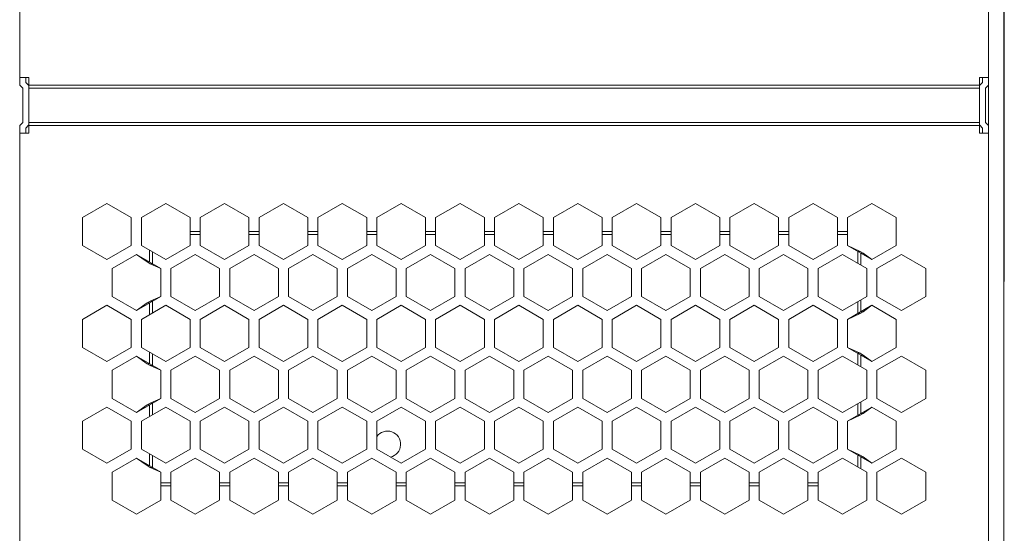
# Model space of a CAD drawing. Header units: inches. Extents: x -123 to 4816, y -2998 to 548.
# Tile 117 of 148: x 3940 to 4037, y 206 to 257. Entities that reach past the tile are written whole.
import ezdxf

# ---------------------------------------------------------------- set-up
doc = ezdxf.new("R2010")
doc.units = ezdxf.units.IN
doc.header["$MEASUREMENT"] = 0
doc.layers.get('0').update_dxf_attribs({"lineweight": 0})

msp = doc.modelspace()

# ---------------------------------------------------------------- linework, layer by layer
at = {"color": 3, "linetype": 'Continuous'}
for p, q in [((4035.26, 129.228), (4035.26, 307.228)), ((4036.76, 307.228), (4036.76, 129.228)), ((3939.76, 299.228), (3939.76, 250.115)), ((4036.81, 280.728), (4036.81, 230.728)), ((3939.76, 250.867), (3940.66, 250.867)), ((3940.36, 250.867), (3940.36, 250.364)), ((3940.66, 250.867), (3940.66, 245.367)), ((4035.26, 250.864), (4034.36, 250.864)), ((4034.36, 250.864), (4034.36, 245.364)), ((4034.66, 250.864), (4034.66, 250.364)), ((3939.76, 250.115), (3940.06, 249.815)), ((3940.06, 246.415), (3940.06, 249.815)), ((3940.36, 250.364), (3940.634, 250.089)), ((3940.66, 250.115), (4034.36, 250.115)), ((3940.66, 249.815), (4034.36, 249.815)), ((4034.66, 250.364), (4034.385, 250.089)), ((4035.26, 250.115), (4034.96, 249.815)), ((4034.96, 246.415), (4034.96, 249.815)), ((3940.06, 246.415), (3939.76, 246.115)), ((3939.76, 246.115), (3939.76, 200.115)), ((3940.634, 246.141), (3940.36, 245.867)), ((3940.36, 245.867), (3940.36, 245.367)), ((4034.36, 246.415), (3940.66, 246.415)), ((3940.66, 246.115), (4034.36, 246.115)), ((4034.385, 246.141), (4034.66, 245.867)), ((4034.66, 245.867), (4034.66, 245.364)), ((4034.96, 246.415), (4035.26, 246.115)), ((3939.76, 245.367), (3940.66, 245.367)), ((4035.26, 245.364), (4034.36, 245.364)), ((3945.96, 237.047), (3948.36, 238.433)), ((3948.36, 238.433), (3950.76, 237.047)), ((3951.76, 237.047), (3954.16, 238.433)), ((3954.16, 238.433), (3956.56, 237.047)), ((3957.56, 237.047), (3959.96, 238.433)), ((3959.96, 238.433), (3962.36, 237.047)), ((3963.36, 237.047), (3965.76, 238.433)), ((3965.76, 238.433), (3968.16, 237.047)), ((3969.16, 237.047), (3971.56, 238.433)), ((3971.56, 238.433), (3973.96, 237.047)), ((3974.96, 237.047), (3977.36, 238.433)), ((3977.36, 238.433), (3979.76, 237.047)), ((3980.76, 237.047), (3983.16, 238.433)), ((3983.16, 238.433), (3985.56, 237.047)), ((3986.56, 237.047), (3988.96, 238.433)), ((3988.96, 238.433), (3991.36, 237.047)), ((3992.36, 237.047), (3994.76, 238.433)), ((3994.76, 238.433), (3997.16, 237.047)), ((3998.16, 237.047), (4000.56, 238.433)), ((4000.56, 238.433), (4002.96, 237.047)), ((4003.96, 237.047), (4006.36, 238.433)), ((4006.36, 238.433), (4008.76, 237.047)), ((4009.76, 237.047), (4012.16, 238.433)), ((4012.16, 238.433), (4014.56, 237.047)), ((4015.56, 237.047), (4017.96, 238.433)), ((4017.96, 238.433), (4020.36, 237.047)), ((4021.36, 237.047), (4023.76, 238.433)), ((4023.76, 238.433), (4026.16, 237.047)), ((3945.96, 234.276), (3945.96, 237.047)), ((3950.76, 237.047), (3950.76, 234.276)), ((3951.76, 234.276), (3951.76, 237.047)), ((3956.56, 237.047), (3956.56, 234.276)), ((3957.56, 234.276), (3957.56, 237.047)), ((3962.36, 237.047), (3962.36, 234.276)), ((3963.36, 234.276), (3963.36, 237.047)), ((3968.16, 237.047), (3968.16, 234.276)), ((3969.16, 234.276), (3969.16, 237.047)), ((3973.96, 237.047), (3973.96, 234.276)), ((3974.96, 234.276), (3974.96, 237.047)), ((3979.76, 237.047), (3979.76, 234.276)), ((3980.76, 234.276), (3980.76, 237.047)), ((3985.56, 237.047), (3985.56, 234.276)), ((3986.56, 234.276), (3986.56, 237.047)), ((3991.36, 237.047), (3991.36, 234.276)), ((3992.36, 234.276), (3992.36, 237.047)), ((3997.16, 237.047), (3997.16, 234.276)), ((3998.16, 234.276), (3998.16, 237.047)), ((4002.96, 237.047), (4002.96, 234.276)), ((4003.96, 234.276), (4003.96, 237.047)), ((4008.76, 237.047), (4008.76, 234.276)), ((4009.76, 234.276), (4009.76, 237.047)), ((4014.56, 237.047), (4014.56, 234.276)), ((4015.56, 234.276), (4015.56, 237.047)), ((4020.36, 237.047), (4020.36, 234.276)), ((4021.36, 234.276), (4021.36, 237.047)), ((4026.16, 237.047), (4026.16, 234.276)), ((3957.56, 235.678), (3956.56, 235.678)), ((3956.56, 235.378), (3957.56, 235.378)), ((3963.36, 235.678), (3962.36, 235.678)), ((3962.36, 235.378), (3963.36, 235.378)), ((3969.16, 235.678), (3968.16, 235.678)), ((3968.16, 235.378), (3969.16, 235.378)), ((3974.96, 235.678), (3973.96, 235.678)), ((3973.96, 235.378), (3974.96, 235.378)), ((3980.76, 235.678), (3979.76, 235.678)), ((3979.76, 235.378), (3980.76, 235.378)), ((3986.56, 235.678), (3985.56, 235.678)), ((3985.56, 235.378), (3986.56, 235.378)), ((3992.36, 235.678), (3991.36, 235.678)), ((3991.36, 235.378), (3992.36, 235.378)), ((3998.16, 235.678), (3997.16, 235.678)), ((3997.16, 235.378), (3998.16, 235.378)), ((4003.96, 235.678), (4002.96, 235.678)), ((4002.96, 235.378), (4003.96, 235.378)), ((4009.76, 235.678), (4008.76, 235.678)), ((4008.76, 235.378), (4009.76, 235.378)), ((4015.56, 235.678), (4014.56, 235.678)), ((4014.56, 235.378), (4015.56, 235.378)), ((4021.36, 235.678), (4020.36, 235.678)), ((4020.36, 235.378), (4021.36, 235.378)), ((3948.36, 232.89), (3945.96, 234.276)), ((3950.76, 234.276), (3948.36, 232.89)), ((3954.16, 232.89), (3951.76, 234.276)), ((3954.16, 232.89), (3956.56, 234.276)), ((3957.56, 234.276), (3959.96, 232.89)), ((3962.36, 234.276), (3959.96, 232.89)), ((3963.36, 234.276), (3965.76, 232.89)), ((3965.76, 232.89), (3968.16, 234.276)), ((3969.16, 234.276), (3971.56, 232.89)), ((3971.56, 232.89), (3973.96, 234.276)), ((3974.96, 234.276), (3977.36, 232.89)), ((3979.76, 234.276), (3977.36, 232.89)), ((3980.76, 234.276), (3983.16, 232.89)), ((3983.16, 232.89), (3985.56, 234.276)), ((3986.56, 234.276), (3988.96, 232.89)), ((3988.96, 232.89), (3991.36, 234.276)), ((3992.36, 234.276), (3994.76, 232.89)), ((3994.76, 232.89), (3997.16, 234.276)), ((3998.16, 234.276), (4000.56, 232.89)), ((4000.56, 232.89), (4002.96, 234.276)), ((4003.96, 234.276), (4006.36, 232.89)), ((4006.36, 232.89), (4008.76, 234.276)), ((4009.76, 234.276), (4012.16, 232.89)), ((4012.16, 232.89), (4014.56, 234.276)), ((4015.56, 234.276), (4017.96, 232.89)), ((4017.96, 232.89), (4020.36, 234.276)), ((4021.36, 234.276), (4022.608, 233.699)), ((4021.36, 234.276), (4023.76, 232.89)), ((4026.16, 234.276), (4023.76, 232.89)), ((3948.86, 232.024), (3951.26, 233.41)), ((3951.26, 233.41), (3953.66, 232.024)), ((3951.26, 233.41), (3952.311, 232.659)), ((3952.56, 232.659), (3952.56, 233.814)), ((3952.86, 232.486), (3952.86, 233.641)), ((3957.06, 233.41), (3954.66, 232.024)), ((3959.46, 232.024), (3957.06, 233.41)), ((3962.86, 233.41), (3960.46, 232.024)), ((3965.26, 232.024), (3962.86, 233.41)), ((3968.66, 233.41), (3966.26, 232.024)), ((3971.06, 232.024), (3968.66, 233.41)), ((3974.46, 233.41), (3972.06, 232.024)), ((3976.86, 232.024), (3974.46, 233.41)), ((3980.26, 233.41), (3977.86, 232.024)), ((3982.66, 232.024), (3980.26, 233.41)), ((3986.06, 233.41), (3983.66, 232.024)), ((3986.06, 233.41), (3988.46, 232.024)), ((3991.86, 233.41), (3989.46, 232.024)), ((3994.26, 232.024), (3991.86, 233.41)), ((3997.66, 233.41), (3995.26, 232.024)), ((4000.06, 232.024), (3997.66, 233.41)), ((4003.46, 233.41), (4001.06, 232.024)), ((4003.46, 233.41), (4005.86, 232.024)), ((4009.26, 233.41), (4006.86, 232.024)), ((4011.66, 232.024), (4009.26, 233.41)), ((4015.06, 233.41), (4012.66, 232.024)), ((4017.46, 232.024), (4015.06, 233.41)), ((4020.86, 233.41), (4018.46, 232.024)), ((4020.86, 233.41), (4023.26, 232.024)), ((4022.36, 233.699), (4022.608, 233.699)), ((4022.36, 233.699), (4022.36, 232.544)), ((4022.608, 233.699), (4022.908, 233.525)), ((4022.66, 233.525), (4022.908, 233.525)), ((4022.66, 232.371), (4022.66, 233.525)), ((4023.76, 232.89), (4022.908, 233.525)), ((4024.26, 232.024), (4026.66, 233.41)), ((4026.66, 233.41), (4029.06, 232.024)), ((3948.86, 229.253), (3948.86, 232.024)), ((3952.311, 232.659), (3952.611, 232.486)), ((3952.56, 232.659), (3952.311, 232.659)), ((3953.66, 232.024), (3952.611, 232.486)), ((3952.86, 232.486), (3952.611, 232.486)), ((3953.66, 232.024), (3953.66, 229.253)), ((3954.66, 232.024), (3954.66, 229.253)), ((3959.46, 232.024), (3959.46, 229.253)), ((3960.46, 232.024), (3960.46, 229.253)), ((3965.26, 232.024), (3965.26, 229.253)), ((3966.26, 232.024), (3966.26, 229.253)), ((3971.06, 232.024), (3971.06, 229.253)), ((3972.06, 232.024), (3972.06, 229.253)), ((3976.86, 232.024), (3976.86, 229.253)), ((3977.86, 232.024), (3977.86, 229.253)), ((3982.66, 232.024), (3982.66, 229.253)), ((3983.66, 232.024), (3983.66, 229.253)), ((3988.46, 232.024), (3988.46, 229.253)), ((3989.46, 232.024), (3989.46, 229.253)), ((3994.26, 232.024), (3994.26, 229.253)), ((3995.26, 232.024), (3995.26, 229.253)), ((4000.06, 232.024), (4000.06, 229.253)), ((4001.06, 232.024), (4001.06, 229.253)), ((4005.86, 232.024), (4005.86, 229.253)), ((4006.86, 232.024), (4006.86, 229.253)), ((4011.66, 232.024), (4011.66, 229.253)), ((4012.66, 232.024), (4012.66, 229.253)), ((4017.46, 232.024), (4017.46, 229.253)), ((4018.46, 232.024), (4018.46, 229.253)), ((4023.26, 232.024), (4023.26, 229.253)), ((4024.26, 229.253), (4024.26, 232.024)), ((4029.06, 232.024), (4029.06, 229.253)), ((4036.81, 230.728), (4036.76, 230.728)), ((3951.26, 227.867), (3948.86, 229.253)), ((3951.26, 227.867), (3953.66, 229.253)), ((3953.66, 229.253), (3952.611, 228.791)), ((3954.66, 229.253), (3957.06, 227.867)), ((3957.06, 227.867), (3959.46, 229.253)), ((3962.86, 227.867), (3960.46, 229.253)), ((3962.86, 227.867), (3965.26, 229.253)), ((3966.26, 229.253), (3968.66, 227.867)), ((3971.06, 229.253), (3968.66, 227.867)), ((3972.06, 229.253), (3974.46, 227.867)), ((3974.46, 227.867), (3976.86, 229.253)), ((3977.86, 229.253), (3980.26, 227.867)), ((3980.26, 227.867), (3982.66, 229.253)), ((3983.66, 229.253), (3986.06, 227.867)), ((3986.06, 227.867), (3988.46, 229.253)), ((3989.46, 229.253), (3991.86, 227.867)), ((3991.86, 227.867), (3994.26, 229.253)), ((3995.26, 229.253), (3997.66, 227.867)), ((3997.66, 227.867), (4000.06, 229.253)), ((4001.06, 229.253), (4003.46, 227.867)), ((4003.46, 227.867), (4005.86, 229.253)), ((4006.86, 229.253), (4009.26, 227.867)), ((4009.26, 227.867), (4011.66, 229.253)), ((4012.66, 229.253), (4015.06, 227.867)), ((4015.06, 227.867), (4017.46, 229.253)), ((4018.46, 229.253), (4020.86, 227.867)), ((4023.26, 229.253), (4020.86, 227.867)), ((4026.66, 227.867), (4024.26, 229.253)), ((4029.06, 229.253), (4026.66, 227.867)), ((3945.96, 227.001), (3948.36, 228.387)), ((3948.36, 228.387), (3950.76, 227.001)), ((3952.311, 228.618), (3951.26, 227.867)), ((3951.76, 227.001), (3954.16, 228.387)), ((3952.311, 228.618), (3952.611, 228.791)), ((3952.56, 228.618), (3952.311, 228.618)), ((3952.56, 227.463), (3952.56, 228.618)), ((3952.86, 228.791), (3952.611, 228.791)), ((3952.86, 227.637), (3952.86, 228.791)), ((3956.56, 227.001), (3954.16, 228.387)), ((3959.96, 228.387), (3957.56, 227.001)), ((3962.36, 227.001), (3959.96, 228.387)), ((3965.76, 228.387), (3963.36, 227.001)), ((3968.16, 227.001), (3965.76, 228.387)), ((3971.56, 228.387), (3969.16, 227.001)), ((3973.96, 227.001), (3971.56, 228.387)), ((3977.36, 228.387), (3974.96, 227.001)), ((3979.76, 227.001), (3977.36, 228.387)), ((3983.16, 228.387), (3980.76, 227.001)), ((3985.56, 227.001), (3983.16, 228.387)), ((3988.96, 228.387), (3986.56, 227.001)), ((3991.36, 227.001), (3988.96, 228.387)), ((3994.76, 228.387), (3992.36, 227.001)), ((3994.76, 228.387), (3997.16, 227.001)), ((4000.56, 228.387), (3998.16, 227.001)), ((4002.96, 227.001), (4000.56, 228.387)), ((4006.36, 228.387), (4003.96, 227.001)), ((4008.76, 227.001), (4006.36, 228.387)), ((4012.16, 228.387), (4009.76, 227.001)), ((4012.16, 228.387), (4014.56, 227.001)), ((4017.96, 228.387), (4015.56, 227.001)), ((4020.36, 227.001), (4017.96, 228.387)), ((4021.36, 227.001), (4023.76, 228.387)), ((4022.36, 228.733), (4022.36, 227.579)), ((4022.66, 227.752), (4022.66, 228.907)), ((4022.908, 227.752), (4023.76, 228.387)), ((4023.76, 228.387), (4026.16, 227.001)), ((4021.36, 227.001), (4022.608, 227.579)), ((4022.36, 227.579), (4022.608, 227.579)), ((4022.608, 227.579), (4022.908, 227.752)), ((4022.66, 227.752), (4022.908, 227.752)), ((3945.96, 224.23), (3945.96, 227.001)), ((3950.76, 227.001), (3950.76, 224.23)), ((3951.76, 224.23), (3951.76, 227.001)), ((3956.56, 224.23), (3956.56, 227.001)), ((3957.56, 224.23), (3957.56, 227.001)), ((3962.36, 224.23), (3962.36, 227.001)), ((3963.36, 224.23), (3963.36, 227.001)), ((3968.16, 224.23), (3968.16, 227.001)), ((3969.16, 224.23), (3969.16, 227.001)), ((3973.96, 224.23), (3973.96, 227.001)), ((3974.96, 224.23), (3974.96, 227.001)), ((3979.76, 224.23), (3979.76, 227.001)), ((3980.76, 224.23), (3980.76, 227.001)), ((3985.56, 224.23), (3985.56, 227.001)), ((3986.56, 224.23), (3986.56, 227.001)), ((3991.36, 224.23), (3991.36, 227.001)), ((3992.36, 224.23), (3992.36, 227.001)), ((3997.16, 224.23), (3997.16, 227.001)), ((3998.16, 224.23), (3998.16, 227.001)), ((4002.96, 224.23), (4002.96, 227.001)), ((4003.96, 224.23), (4003.96, 227.001)), ((4008.76, 224.23), (4008.76, 227.001)), ((4009.76, 224.23), (4009.76, 227.001)), ((4014.56, 224.23), (4014.56, 227.001)), ((4015.56, 224.23), (4015.56, 227.001)), ((4020.36, 224.23), (4020.36, 227.001)), ((4021.36, 224.23), (4021.36, 227.001)), ((4026.16, 227.001), (4026.16, 224.23)), ((3948.36, 222.844), (3945.96, 224.23)), ((3950.76, 224.23), (3948.36, 222.844)), ((3954.16, 222.844), (3951.76, 224.23)), ((3954.16, 222.844), (3956.56, 224.23)), ((3957.56, 224.23), (3959.96, 222.844)), ((3962.36, 224.23), (3959.96, 222.844)), ((3963.36, 224.23), (3965.76, 222.844)), ((3965.76, 222.844), (3968.16, 224.23)), ((3971.56, 222.844), (3969.16, 224.23)), ((3971.56, 222.844), (3973.96, 224.23)), ((3974.96, 224.23), (3977.36, 222.844)), ((3977.36, 222.844), (3979.76, 224.23)), ((3980.76, 224.23), (3983.16, 222.844)), ((3983.16, 222.844), (3985.56, 224.23)), ((3986.56, 224.23), (3988.96, 222.844)), ((3988.96, 222.844), (3991.36, 224.23)), ((3992.36, 224.23), (3994.76, 222.844)), ((3994.76, 222.844), (3997.16, 224.23)), ((3998.16, 224.23), (4000.56, 222.844)), ((4000.56, 222.844), (4002.96, 224.23)), ((4003.96, 224.23), (4006.36, 222.844)), ((4006.36, 222.844), (4008.76, 224.23)), ((4009.76, 224.23), (4012.16, 222.844)), ((4012.16, 222.844), (4014.56, 224.23)), ((4015.56, 224.23), (4017.96, 222.844)), ((4017.96, 222.844), (4020.36, 224.23)), ((4021.36, 224.23), (4022.608, 223.653)), ((4023.76, 222.844), (4021.36, 224.23)), ((4026.16, 224.23), (4023.76, 222.844)), ((3948.86, 221.978), (3951.26, 223.364)), ((3951.26, 223.364), (3953.66, 221.978)), ((3951.26, 223.364), (3952.311, 222.614)), ((3952.56, 222.614), (3952.56, 223.768)), ((3952.86, 222.44), (3952.86, 223.595)), ((3957.06, 223.364), (3954.66, 221.978)), ((3959.46, 221.978), (3957.06, 223.364)), ((3962.86, 223.364), (3960.46, 221.978)), ((3965.26, 221.978), (3962.86, 223.364)), ((3968.66, 223.364), (3966.26, 221.978)), ((3971.06, 221.978), (3968.66, 223.364)), ((3974.46, 223.364), (3972.06, 221.978)), ((3976.86, 221.978), (3974.46, 223.364)), ((3980.26, 223.364), (3977.86, 221.978)), ((3982.66, 221.978), (3980.26, 223.364)), ((3986.06, 223.364), (3983.66, 221.978)), ((3988.46, 221.978), (3986.06, 223.364)), ((3991.86, 223.364), (3989.46, 221.978)), ((3994.26, 221.978), (3991.86, 223.364)), ((3997.66, 223.364), (3995.26, 221.978)), ((4000.06, 221.978), (3997.66, 223.364)), ((4003.46, 223.364), (4001.06, 221.978)), ((4003.46, 223.364), (4005.86, 221.978)), ((4009.26, 223.364), (4006.86, 221.978)), ((4011.66, 221.978), (4009.26, 223.364)), ((4012.66, 221.978), (4015.06, 223.364)), ((4017.46, 221.978), (4015.06, 223.364)), ((4020.86, 223.364), (4018.46, 221.978)), ((4020.86, 223.364), (4023.26, 221.978)), ((4022.36, 223.653), (4022.608, 223.653)), ((4022.36, 223.653), (4022.36, 222.498)), ((4022.608, 223.653), (4022.908, 223.48)), ((4022.66, 223.48), (4022.908, 223.48)), ((4022.66, 222.325), (4022.66, 223.48)), ((4023.76, 222.844), (4022.908, 223.48)), ((4024.26, 221.978), (4026.66, 223.364)), ((4026.66, 223.364), (4029.06, 221.978)), ((3952.311, 222.614), (3952.611, 222.44)), ((3952.56, 222.614), (3952.311, 222.614)), ((3953.66, 221.978), (3952.611, 222.44)), ((3952.86, 222.44), (3952.611, 222.44)), ((3948.86, 219.207), (3948.86, 221.978)), ((3953.66, 221.978), (3953.66, 219.207)), ((3954.66, 221.978), (3954.66, 219.207)), ((3959.46, 221.978), (3959.46, 219.207)), ((3960.46, 221.978), (3960.46, 219.207)), ((3965.26, 221.978), (3965.26, 219.207)), ((3966.26, 221.978), (3966.26, 219.207)), ((3971.06, 221.978), (3971.06, 219.207)), ((3972.06, 221.978), (3972.06, 219.207)), ((3976.86, 221.978), (3976.86, 219.207)), ((3977.86, 221.978), (3977.86, 219.207)), ((3982.66, 221.978), (3982.66, 219.207)), ((3983.66, 221.978), (3983.66, 219.207)), ((3988.46, 221.978), (3988.46, 219.207)), ((3989.46, 221.978), (3989.46, 219.207)), ((3994.26, 221.978), (3994.26, 219.207)), ((3995.26, 221.978), (3995.26, 219.207)), ((4000.06, 221.978), (4000.06, 219.207)), ((4001.06, 221.978), (4001.06, 219.207)), ((4005.86, 221.978), (4005.86, 219.207)), ((4006.86, 221.978), (4006.86, 219.207)), ((4011.66, 221.978), (4011.66, 219.207)), ((4012.66, 221.978), (4012.66, 219.207)), ((4017.46, 221.978), (4017.46, 219.207)), ((4018.46, 221.978), (4018.46, 219.207)), ((4023.26, 221.978), (4023.26, 219.207)), ((4024.26, 219.207), (4024.26, 221.978)), ((4029.06, 221.978), (4029.06, 219.207)), ((3951.26, 217.822), (3948.86, 219.207)), ((3951.26, 217.822), (3953.66, 219.207)), ((3952.311, 218.572), (3951.26, 217.822)), ((3952.311, 218.572), (3952.611, 218.745)), ((3952.56, 218.572), (3952.311, 218.572)), ((3952.56, 217.417), (3952.56, 218.572)), ((3953.66, 219.207), (3952.611, 218.745)), ((3952.86, 218.745), (3952.611, 218.745)), ((3952.86, 217.591), (3952.86, 218.745)), ((3954.66, 219.207), (3957.06, 217.822)), ((3957.06, 217.822), (3959.46, 219.207)), ((3962.86, 217.822), (3960.46, 219.207)), ((3962.86, 217.822), (3965.26, 219.207)), ((3966.26, 219.207), (3968.66, 217.822)), ((3968.66, 217.822), (3971.06, 219.207)), ((3972.06, 219.207), (3974.46, 217.822)), ((3974.46, 217.822), (3976.86, 219.207)), ((3980.26, 217.822), (3977.86, 219.207)), ((3980.26, 217.822), (3982.66, 219.207)), ((3983.66, 219.207), (3986.06, 217.822)), ((3986.06, 217.822), (3988.46, 219.207)), ((3989.46, 219.207), (3991.86, 217.822)), ((3991.86, 217.822), (3994.26, 219.207)), ((3995.26, 219.207), (3997.66, 217.822)), ((3997.66, 217.822), (4000.06, 219.207)), ((4001.06, 219.207), (4003.46, 217.822)), ((4003.46, 217.822), (4005.86, 219.207)), ((4006.86, 219.207), (4009.26, 217.822)), ((4009.26, 217.822), (4011.66, 219.207)), ((4012.66, 219.207), (4015.06, 217.822)), ((4015.06, 217.822), (4017.46, 219.207)), ((4018.46, 219.207), (4020.86, 217.822)), ((4020.86, 217.822), (4023.26, 219.207)), ((4022.36, 218.688), (4022.36, 217.533)), ((4022.66, 217.706), (4022.66, 218.861)), ((4026.66, 217.822), (4024.26, 219.207)), ((4029.06, 219.207), (4026.66, 217.822)), ((3945.96, 216.956), (3948.36, 218.341)), ((3948.36, 218.341), (3950.76, 216.956)), ((3951.76, 216.956), (3954.16, 218.341)), ((3956.56, 216.956), (3954.16, 218.341)), ((3959.96, 218.341), (3957.56, 216.956)), ((3962.36, 216.956), (3959.96, 218.341)), ((3965.76, 218.341), (3963.36, 216.956)), ((3968.16, 216.956), (3965.76, 218.341)), ((3971.56, 218.341), (3969.16, 216.956)), ((3973.96, 216.956), (3971.56, 218.341)), ((3977.36, 218.341), (3974.96, 216.956)), ((3979.76, 216.956), (3977.36, 218.341)), ((3983.16, 218.341), (3980.76, 216.956)), ((3985.56, 216.956), (3983.16, 218.341)), ((3988.96, 218.341), (3986.56, 216.956)), ((3991.36, 216.956), (3988.96, 218.341)), ((3994.76, 218.341), (3992.36, 216.956)), ((3997.16, 216.956), (3994.76, 218.341)), ((4000.56, 218.341), (3998.16, 216.956)), ((4002.96, 216.956), (4000.56, 218.341)), ((4003.96, 216.956), (4006.36, 218.341)), ((4008.76, 216.956), (4006.36, 218.341)), ((4012.16, 218.341), (4009.76, 216.956)), ((4012.16, 218.341), (4014.56, 216.956)), ((4017.96, 218.341), (4015.56, 216.956)), ((4020.36, 216.956), (4017.96, 218.341)), ((4021.36, 216.956), (4023.76, 218.341)), ((4021.36, 216.956), (4022.608, 217.533)), ((4022.36, 217.533), (4022.608, 217.533)), ((4022.608, 217.533), (4022.908, 217.706)), ((4022.66, 217.706), (4022.908, 217.706)), ((4022.908, 217.706), (4023.76, 218.341)), ((4023.76, 218.341), (4026.16, 216.956)), ((3945.96, 214.184), (3945.96, 216.956)), ((3950.76, 216.956), (3950.76, 214.184)), ((3951.76, 214.184), (3951.76, 216.956)), ((3956.56, 214.184), (3956.56, 216.956)), ((3957.56, 214.184), (3957.56, 216.956)), ((3962.36, 214.184), (3962.36, 216.956)), ((3963.36, 214.184), (3963.36, 216.956)), ((3968.16, 214.184), (3968.16, 216.956)), ((3969.16, 214.184), (3969.16, 216.956)), ((3973.96, 214.184), (3973.96, 216.956)), ((3974.96, 214.184), (3974.96, 216.956)), ((3979.76, 214.184), (3979.76, 216.956)), ((3980.76, 214.184), (3980.76, 216.956)), ((3985.56, 214.184), (3985.56, 216.956)), ((3986.56, 214.184), (3986.56, 216.956)), ((3991.36, 214.184), (3991.36, 216.956)), ((3992.36, 214.184), (3992.36, 216.956)), ((3997.16, 214.184), (3997.16, 216.956)), ((3998.16, 214.184), (3998.16, 216.956)), ((4002.96, 214.184), (4002.96, 216.956)), ((4003.96, 214.184), (4003.96, 216.956)), ((4008.76, 214.184), (4008.76, 216.956)), ((4009.76, 214.184), (4009.76, 216.956)), ((4014.56, 214.184), (4014.56, 216.956)), ((4015.56, 214.184), (4015.56, 216.956)), ((4020.36, 214.184), (4020.36, 216.956)), ((4021.36, 214.184), (4021.36, 216.956)), ((4026.16, 216.956), (4026.16, 214.184)), ((3948.36, 212.799), (3945.96, 214.184)), ((3950.76, 214.184), (3948.36, 212.799)), ((3951.76, 214.184), (3954.16, 212.799)), ((3952.56, 212.568), (3952.56, 213.722)), ((3952.86, 212.394), (3952.86, 213.549)), ((3954.16, 212.799), (3956.56, 214.184)), ((3957.56, 214.184), (3959.96, 212.799)), ((3959.96, 212.799), (3962.36, 214.184)), ((3963.36, 214.184), (3965.76, 212.799)), ((3965.76, 212.799), (3968.16, 214.184)), ((3971.56, 212.799), (3969.16, 214.184)), ((3971.56, 212.799), (3973.96, 214.184)), ((3974.96, 214.184), (3977.36, 212.799)), ((3977.36, 212.799), (3979.76, 214.184)), ((3980.76, 214.184), (3983.16, 212.799)), ((3983.16, 212.799), (3985.56, 214.184)), ((3988.96, 212.799), (3986.56, 214.184)), ((3988.96, 212.799), (3991.36, 214.184)), ((3992.36, 214.184), (3994.76, 212.799)), ((3994.76, 212.799), (3997.16, 214.184)), ((3998.16, 214.184), (4000.56, 212.799)), ((4000.56, 212.799), (4002.96, 214.184)), ((4003.96, 214.184), (4006.36, 212.799)), ((4006.36, 212.799), (4008.76, 214.184)), ((4009.76, 214.184), (4012.16, 212.799)), ((4012.16, 212.799), (4014.56, 214.184)), ((4015.56, 214.184), (4017.96, 212.799)), ((4017.96, 212.799), (4020.36, 214.184)), ((4021.36, 214.184), (4022.608, 213.607)), ((4023.76, 212.799), (4021.36, 214.184)), ((4022.36, 213.607), (4022.608, 213.607)), ((4022.36, 213.607), (4022.36, 212.452)), ((4022.608, 213.607), (4022.908, 213.434)), ((4026.16, 214.184), (4023.76, 212.799)), ((3948.86, 211.933), (3951.26, 213.318)), ((3951.26, 213.318), (3952.311, 212.568)), ((3951.26, 213.318), (3953.66, 211.933)), ((3952.311, 212.568), (3952.611, 212.394)), ((3952.56, 212.568), (3952.311, 212.568)), ((3957.06, 213.318), (3954.66, 211.933)), ((3959.46, 211.933), (3957.06, 213.318)), ((3962.86, 213.318), (3960.46, 211.933)), ((3965.26, 211.933), (3962.86, 213.318)), ((3968.66, 213.318), (3966.26, 211.933)), ((3971.06, 211.933), (3968.66, 213.318)), ((3974.46, 213.318), (3972.06, 211.933)), ((3976.86, 211.933), (3974.46, 213.318)), ((3980.26, 213.318), (3977.86, 211.933)), ((3982.66, 211.933), (3980.26, 213.318)), ((3986.06, 213.318), (3983.66, 211.933)), ((3988.46, 211.933), (3986.06, 213.318)), ((3991.86, 213.318), (3989.46, 211.933)), ((3994.26, 211.933), (3991.86, 213.318)), ((3995.26, 211.933), (3997.66, 213.318)), ((4000.06, 211.933), (3997.66, 213.318)), ((4003.46, 213.318), (4001.06, 211.933)), ((4005.86, 211.933), (4003.46, 213.318)), ((4009.26, 213.318), (4006.86, 211.933)), ((4011.66, 211.933), (4009.26, 213.318)), ((4012.66, 211.933), (4015.06, 213.318)), ((4017.46, 211.933), (4015.06, 213.318)), ((4020.86, 213.318), (4018.46, 211.933)), ((4020.86, 213.318), (4023.26, 211.933)), ((4022.66, 213.434), (4022.908, 213.434)), ((4022.66, 212.279), (4022.66, 213.434)), ((4023.76, 212.799), (4022.908, 213.434)), ((4024.26, 211.933), (4026.66, 213.318)), ((4026.66, 213.318), (4029.06, 211.933)), ((3948.86, 209.161), (3948.86, 211.933)), ((3953.66, 211.933), (3952.611, 212.394)), ((3952.86, 212.394), (3952.611, 212.394)), ((3953.66, 211.933), (3953.66, 209.161)), ((3954.66, 211.933), (3954.66, 209.161)), ((3959.46, 211.933), (3959.46, 209.161)), ((3960.46, 211.933), (3960.46, 209.161)), ((3965.26, 211.933), (3965.26, 209.161)), ((3966.26, 211.933), (3966.26, 209.161)), ((3971.06, 211.933), (3971.06, 209.161)), ((3972.06, 211.933), (3972.06, 209.161)), ((3976.86, 211.933), (3976.86, 209.161)), ((3977.86, 211.933), (3977.86, 209.161)), ((3982.66, 211.933), (3982.66, 209.161)), ((3983.66, 211.933), (3983.66, 209.161)), ((3988.46, 211.933), (3988.46, 209.161)), ((3989.46, 211.933), (3989.46, 209.161)), ((3994.26, 211.933), (3994.26, 209.161)), ((3995.26, 211.933), (3995.26, 209.161)), ((4000.06, 211.933), (4000.06, 209.161)), ((4001.06, 211.933), (4001.06, 209.161)), ((4005.86, 211.933), (4005.86, 209.161)), ((4006.86, 211.933), (4006.86, 209.161)), ((4011.66, 211.933), (4011.66, 209.161)), ((4012.66, 211.933), (4012.66, 209.161)), ((4017.46, 211.933), (4017.46, 209.161)), ((4018.46, 211.933), (4018.46, 209.161)), ((4023.26, 211.933), (4023.26, 209.161)), ((4024.26, 209.161), (4024.26, 211.933)), ((4029.06, 211.933), (4029.06, 209.161)), ((3954.66, 210.878), (3953.66, 210.878)), ((3960.46, 210.878), (3959.46, 210.878)), ((3966.26, 210.878), (3965.26, 210.878)), ((3972.06, 210.878), (3971.06, 210.878)), ((3977.86, 210.878), (3976.86, 210.878)), ((3983.66, 210.878), (3982.66, 210.878)), ((3989.46, 210.878), (3988.46, 210.878)), ((3995.26, 210.878), (3994.26, 210.878)), ((4001.06, 210.878), (4000.06, 210.878)), ((4006.86, 210.878), (4005.86, 210.878)), ((4012.66, 210.878), (4011.66, 210.878)), ((4018.46, 210.878), (4017.46, 210.878)), ((3954.66, 210.578), (3953.66, 210.578)), ((3960.46, 210.578), (3959.46, 210.578)), ((3966.26, 210.578), (3965.26, 210.578)), ((3972.06, 210.578), (3971.06, 210.578)), ((3977.86, 210.578), (3976.86, 210.578)), ((3983.66, 210.578), (3982.66, 210.578)), ((3989.46, 210.578), (3988.46, 210.578)), ((3995.26, 210.578), (3994.26, 210.578)), ((4001.06, 210.578), (4000.06, 210.578)), ((4006.86, 210.578), (4005.86, 210.578)), ((4012.66, 210.578), (4011.66, 210.578)), ((4018.46, 210.578), (4017.46, 210.578)), ((3951.26, 207.776), (3948.86, 209.161)), ((3953.66, 209.161), (3951.26, 207.776)), ((3957.06, 207.776), (3954.66, 209.161)), ((3959.46, 209.161), (3957.06, 207.776)), ((3962.86, 207.776), (3960.46, 209.161)), ((3965.26, 209.161), (3962.86, 207.776)), ((3968.66, 207.776), (3966.26, 209.161)), ((3971.06, 209.161), (3968.66, 207.776)), ((3974.46, 207.776), (3972.06, 209.161)), ((3976.86, 209.161), (3974.46, 207.776)), ((3980.26, 207.776), (3977.86, 209.161)), ((3982.66, 209.161), (3980.26, 207.776)), ((3986.06, 207.776), (3983.66, 209.161)), ((3988.46, 209.161), (3986.06, 207.776)), ((3991.86, 207.776), (3989.46, 209.161)), ((3994.26, 209.161), (3991.86, 207.776)), ((3997.66, 207.776), (3995.26, 209.161)), ((4000.06, 209.161), (3997.66, 207.776)), ((4003.46, 207.776), (4001.06, 209.161)), ((4005.86, 209.161), (4003.46, 207.776)), ((4009.26, 207.776), (4006.86, 209.161)), ((4011.66, 209.161), (4009.26, 207.776)), ((4015.06, 207.776), (4012.66, 209.161)), ((4017.46, 209.161), (4015.06, 207.776)), ((4020.86, 207.776), (4018.46, 209.161)), ((4023.26, 209.161), (4020.86, 207.776)), ((4026.66, 207.776), (4024.26, 209.161)), ((4029.06, 209.161), (4026.66, 207.776))]:
    msp.add_line(p, q, dxfattribs=at)
msp.add_arc((3976.01, 214.678), 1.3, 282.47126, 144.7579, dxfattribs=at)

doc.saveas('drawing.dxf')
